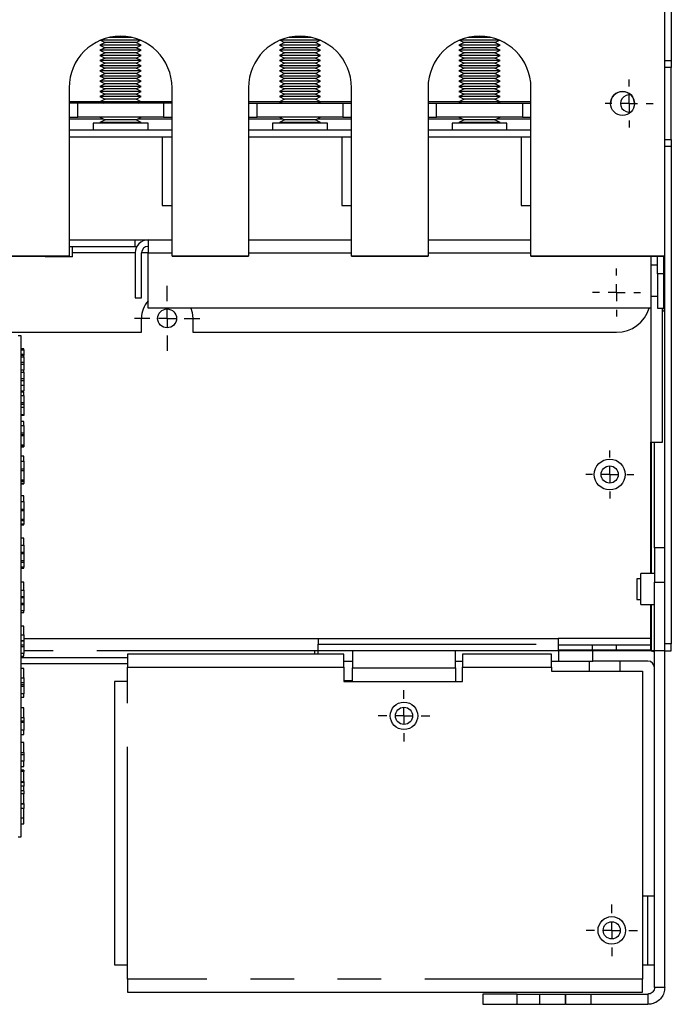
# Model space of a CAD drawing. Extents: x 89 to 295, y 55 to 285.
# Tile 5 of 27: x 198 to 217, y 55 to 84. Entities that reach past the tile are written whole.
import ezdxf

# ---------------------------------------------------------------- set-up
doc = ezdxf.new("R2010")
doc.units = 0
doc.linetypes.add('PHANTOM', pattern=[12.7, 6.35, -1.27, 1.27, -1.27, 1.27, -1.27])
doc.layers.get('0').update_dxf_attribs({"linetype": 'CONTINUOUS'})

# ---------------------------------------------------------------- blocks, each defined once
blk = doc.blocks.new('SW_CENTERMARKSYMBOL_231')
at = {"color": 0, "linetype": 'Continuous'}
for p, q in [((0, 0.5), (0, 0.75)), ((-0.5, 0), (-0.75, 0)), ((0, 0), (-0.25, 0)), ((0, 0), (0, 0.25)), ((0, 0), (0, -0.25)), ((0, 0), (0.25, 0)), ((0.5, 0), (0.75, 0)), ((0, -0.5), (0, -0.75))]:
    blk.add_line(p, q, dxfattribs=at)
blk = doc.blocks.new('SW_CENTERMARKSYMBOL_232')
at = {"color": 0, "linetype": 'Continuous'}
for p, q in [((0, 0.5), (0, 0.75)), ((-0.5, 0), (-0.75, 0)), ((0, 0), (-0.25, 0)), ((0, 0), (0, 0.25)), ((0, 0), (0, -0.25)), ((0, 0), (0.25, 0)), ((0.5, 0), (0.75, 0)), ((0, -0.5), (0, -0.75))]:
    blk.add_line(p, q, dxfattribs=at)
blk = doc.blocks.new('SW_CENTERMARKSYMBOL_238')
at = {"color": 0, "linetype": 'Continuous'}
for p, q in [((0, 0.5), (0, 0.7)), ((-0.5, 0), (-0.7, 0)), ((0, 0), (-0.25, 0)), ((0, 0), (0, 0.25)), ((0, 0), (0, -0.25)), ((0, 0), (0.25, 0)), ((0.5, 0), (0.7, 0)), ((0, -0.5), (0, -0.7))]:
    blk.add_line(p, q, dxfattribs=at)
blk = doc.blocks.new('SW_CENTERMARKSYMBOL_239')
at = {"color": 0, "linetype": 'Continuous'}
for p, q in [((0, 0.5), (0, 0.95)), ((-0.5, 0), (-0.95, 0)), ((0, 0), (-0.25, 0)), ((0, 0), (0, 0.25)), ((0, 0), (0, -0.25)), ((0, 0), (0.25, 0)), ((0.5, 0), (0.95, 0)), ((0, -0.5), (0, -0.95))]:
    blk.add_line(p, q, dxfattribs=at)
blk = doc.blocks.new('SW_CENTERMARKSYMBOL_251')
at = {"color": 0, "linetype": 'Continuous'}
for p, q in [((0, 0.5), (0, 0.7)), ((-0.5, 0), (-0.7, 0)), ((0, 0), (-0.25, 0)), ((0, 0), (0, 0.25)), ((0, 0), (0, -0.25)), ((0, 0), (0.25, 0)), ((0.5, 0), (0.7, 0)), ((0, -0.5), (0, -0.7))]:
    blk.add_line(p, q, dxfattribs=at)
blk = doc.blocks.new('SW_CENTERMARKSYMBOL_264')
at = {"color": 0, "linetype": 'Continuous'}
for p, q in [((0, 0.5), (0, 0.7)), ((-0.5, 0), (-0.7, 0)), ((0, 0), (-0.25, 0)), ((0, 0), (0, 0.25)), ((0, 0), (0, -0.25)), ((0, 0), (0.25, 0)), ((0.5, 0), (0.7, 0)), ((0, -0.5), (0, -0.7))]:
    blk.add_line(p, q, dxfattribs=at)

msp = doc.modelspace()

# ---------------------------------------------------------------- linework, layer by layer
at = {"color": 7, "linetype": 'Continuous'}
for p, q in [((216.998, 77.222), (216.998, 85.632)), ((217.188, 85.627), (217.188, 82.921)), ((200.555, 83.513), (200.688, 83.446)), ((201.701, 83.521), (200.575, 83.521)), ((201.458, 83.596), (200.818, 83.596)), ((201.588, 83.446), (201.721, 83.513)), ((205.785, 83.513), (205.918, 83.446)), ((206.931, 83.521), (205.805, 83.521)), ((206.688, 83.596), (206.048, 83.596)), ((206.818, 83.446), (206.951, 83.513)), ((211.015, 83.513), (211.148, 83.446)), ((212.161, 83.521), (211.035, 83.521)), ((211.918, 83.596), (211.278, 83.596)), ((212.048, 83.446), (212.181, 83.513)), ((200.688, 83.446), (200.538, 83.371)), ((200.538, 83.371), (200.688, 83.296)), ((201.738, 83.371), (200.538, 83.371)), ((200.688, 83.296), (200.538, 83.221)), ((200.538, 83.221), (200.688, 83.146)), ((201.738, 83.221), (200.538, 83.221)), ((201.588, 83.446), (200.688, 83.446)), ((201.588, 83.296), (200.688, 83.296)), ((201.738, 83.371), (201.588, 83.446)), ((201.588, 83.296), (201.738, 83.371)), ((201.738, 83.221), (201.588, 83.296)), ((201.588, 83.146), (201.738, 83.221)), ((205.918, 83.446), (205.768, 83.371)), ((205.768, 83.371), (205.918, 83.296)), ((206.968, 83.371), (205.768, 83.371)), ((205.918, 83.296), (205.768, 83.221)), ((205.768, 83.221), (205.918, 83.146)), ((206.968, 83.221), (205.768, 83.221)), ((206.818, 83.446), (205.918, 83.446)), ((206.818, 83.296), (205.918, 83.296)), ((206.968, 83.371), (206.818, 83.446)), ((206.818, 83.296), (206.968, 83.371)), ((206.968, 83.221), (206.818, 83.296)), ((206.818, 83.146), (206.968, 83.221)), ((211.148, 83.446), (210.998, 83.371)), ((210.998, 83.371), (211.148, 83.296)), ((212.198, 83.371), (210.998, 83.371)), ((211.148, 83.296), (210.998, 83.221)), ((210.998, 83.221), (211.148, 83.146)), ((212.198, 83.221), (210.998, 83.221)), ((212.048, 83.446), (211.148, 83.446)), ((212.048, 83.296), (211.148, 83.296)), ((212.198, 83.371), (212.048, 83.446)), ((212.048, 83.296), (212.198, 83.371)), ((212.198, 83.221), (212.048, 83.296)), ((212.048, 83.146), (212.198, 83.221)), ((200.688, 83.146), (200.538, 83.071)), ((200.538, 83.071), (200.688, 82.996)), ((201.738, 83.071), (200.538, 83.071)), ((200.688, 82.996), (200.538, 82.921)), ((200.538, 82.921), (200.688, 82.846)), ((201.738, 82.921), (200.538, 82.921)), ((201.588, 83.146), (200.688, 83.146)), ((201.588, 82.996), (200.688, 82.996)), ((201.738, 83.071), (201.588, 83.146)), ((201.588, 82.996), (201.738, 83.071)), ((201.738, 82.921), (201.588, 82.996)), ((201.588, 82.846), (201.738, 82.921)), ((205.918, 83.146), (205.768, 83.071)), ((205.768, 83.071), (205.918, 82.996)), ((206.968, 83.071), (205.768, 83.071)), ((205.918, 82.996), (205.768, 82.921)), ((205.768, 82.921), (205.918, 82.846)), ((206.968, 82.921), (205.768, 82.921)), ((206.818, 83.146), (205.918, 83.146)), ((206.818, 82.996), (205.918, 82.996)), ((206.968, 83.071), (206.818, 83.146)), ((206.818, 82.996), (206.968, 83.071)), ((206.968, 82.921), (206.818, 82.996)), ((206.818, 82.846), (206.968, 82.921)), ((211.148, 83.146), (210.998, 83.071)), ((210.998, 83.071), (211.148, 82.996)), ((212.198, 83.071), (210.998, 83.071)), ((211.148, 82.996), (210.998, 82.921)), ((210.998, 82.921), (211.148, 82.846)), ((212.198, 82.921), (210.998, 82.921)), ((212.048, 83.146), (211.148, 83.146)), ((212.048, 82.996), (211.148, 82.996)), ((212.198, 83.071), (212.048, 83.146)), ((212.048, 82.996), (212.198, 83.071)), ((212.198, 82.921), (212.048, 82.996)), ((212.048, 82.846), (212.198, 82.921)), ((216.998, 82.921), (217.188, 82.921)), ((217.188, 82.921), (217.188, 82.721)), ((200.688, 82.846), (200.538, 82.771)), ((200.538, 82.771), (200.688, 82.696)), ((201.738, 82.771), (200.538, 82.771)), ((200.688, 82.696), (200.538, 82.621)), ((201.588, 82.846), (200.688, 82.846)), ((201.588, 82.696), (200.688, 82.696)), ((201.738, 82.771), (201.588, 82.846)), ((201.588, 82.696), (201.738, 82.771)), ((201.738, 82.621), (201.588, 82.696)), ((205.918, 82.846), (205.768, 82.771)), ((205.768, 82.771), (205.918, 82.696)), ((206.968, 82.771), (205.768, 82.771)), ((205.918, 82.696), (205.768, 82.621)), ((206.818, 82.846), (205.918, 82.846)), ((206.818, 82.696), (205.918, 82.696)), ((206.968, 82.771), (206.818, 82.846)), ((206.818, 82.696), (206.968, 82.771)), ((206.968, 82.621), (206.818, 82.696)), ((211.148, 82.846), (210.998, 82.771)), ((210.998, 82.771), (211.148, 82.696)), ((212.198, 82.771), (210.998, 82.771)), ((211.148, 82.696), (210.998, 82.621)), ((212.048, 82.846), (211.148, 82.846)), ((212.048, 82.696), (211.148, 82.696)), ((212.198, 82.771), (212.048, 82.846)), ((212.048, 82.696), (212.198, 82.771)), ((212.198, 82.621), (212.048, 82.696)), ((217.188, 82.721), (216.998, 82.721)), ((217.188, 80.621), (217.188, 82.721)), ((200.538, 82.621), (200.688, 82.546)), ((201.738, 82.621), (200.538, 82.621)), ((200.688, 82.546), (200.538, 82.471)), ((200.538, 82.471), (200.688, 82.396)), ((201.738, 82.471), (200.538, 82.471)), ((200.688, 82.396), (200.538, 82.321)), ((201.588, 82.546), (200.688, 82.546)), ((201.588, 82.396), (200.688, 82.396)), ((201.588, 82.546), (201.738, 82.621)), ((201.738, 82.471), (201.588, 82.546)), ((201.588, 82.396), (201.738, 82.471)), ((201.738, 82.321), (201.588, 82.396)), ((205.768, 82.621), (205.918, 82.546)), ((206.968, 82.621), (205.768, 82.621)), ((205.918, 82.546), (205.768, 82.471)), ((205.768, 82.471), (205.918, 82.396)), ((206.968, 82.471), (205.768, 82.471)), ((205.918, 82.396), (205.768, 82.321)), ((206.818, 82.546), (205.918, 82.546)), ((206.818, 82.396), (205.918, 82.396)), ((206.818, 82.546), (206.968, 82.621)), ((206.968, 82.471), (206.818, 82.546)), ((206.818, 82.396), (206.968, 82.471)), ((206.968, 82.321), (206.818, 82.396)), ((210.998, 82.621), (211.148, 82.546)), ((212.198, 82.621), (210.998, 82.621)), ((211.148, 82.546), (210.998, 82.471)), ((210.998, 82.471), (211.148, 82.396)), ((212.198, 82.471), (210.998, 82.471)), ((211.148, 82.396), (210.998, 82.321)), ((212.048, 82.546), (211.148, 82.546)), ((212.048, 82.396), (211.148, 82.396)), ((212.048, 82.546), (212.198, 82.621)), ((212.198, 82.471), (212.048, 82.546)), ((212.048, 82.396), (212.198, 82.471)), ((212.198, 82.321), (212.048, 82.396)), ((199.638, 82.131), (199.638, 77.222)), ((200.538, 82.321), (200.688, 82.246)), ((201.738, 82.321), (200.538, 82.321)), ((200.688, 82.246), (200.538, 82.171)), ((200.538, 82.171), (200.688, 82.096)), ((201.738, 82.171), (200.538, 82.171)), ((200.688, 82.096), (200.538, 82.021)), ((201.588, 82.246), (200.688, 82.246)), ((201.588, 82.096), (200.688, 82.096)), ((201.588, 82.246), (201.738, 82.321)), ((201.738, 82.171), (201.588, 82.246)), ((201.588, 82.096), (201.738, 82.171)), ((201.738, 82.021), (201.588, 82.096)), ((202.638, 77.222), (202.638, 82.131)), ((204.868, 82.131), (204.868, 77.222)), ((205.768, 82.321), (205.918, 82.246)), ((206.968, 82.321), (205.768, 82.321)), ((205.918, 82.246), (205.768, 82.171)), ((205.768, 82.171), (205.918, 82.096)), ((206.968, 82.171), (205.768, 82.171)), ((205.918, 82.096), (205.768, 82.021)), ((206.818, 82.246), (205.918, 82.246)), ((206.818, 82.096), (205.918, 82.096)), ((206.818, 82.246), (206.968, 82.321)), ((206.968, 82.171), (206.818, 82.246)), ((206.818, 82.096), (206.968, 82.171)), ((206.968, 82.021), (206.818, 82.096)), ((207.868, 77.222), (207.868, 82.131)), ((210.098, 82.131), (210.098, 77.222)), ((210.998, 82.321), (211.148, 82.246)), ((212.198, 82.321), (210.998, 82.321)), ((211.148, 82.246), (210.998, 82.171)), ((210.998, 82.171), (211.148, 82.096)), ((212.198, 82.171), (210.998, 82.171)), ((211.148, 82.096), (210.998, 82.021)), ((212.048, 82.246), (211.148, 82.246)), ((212.048, 82.096), (211.148, 82.096)), ((212.048, 82.246), (212.198, 82.321)), ((212.198, 82.171), (212.048, 82.246)), ((212.048, 82.096), (212.198, 82.171)), ((212.198, 82.021), (212.048, 82.096)), ((213.098, 77.222), (213.098, 82.131)), ((200.538, 82.021), (200.688, 81.946)), ((201.738, 82.021), (200.538, 82.021)), ((200.688, 81.946), (200.538, 81.871)), ((200.538, 81.871), (200.688, 81.796)), ((201.738, 81.871), (200.538, 81.871)), ((200.688, 81.796), (200.538, 81.721)), ((201.588, 81.946), (200.688, 81.946)), ((201.588, 81.796), (200.688, 81.796)), ((201.588, 81.946), (201.738, 82.021)), ((201.738, 81.871), (201.588, 81.946)), ((201.588, 81.796), (201.738, 81.871)), ((201.738, 81.721), (201.588, 81.796)), ((205.768, 82.021), (205.918, 81.946)), ((206.968, 82.021), (205.768, 82.021)), ((205.918, 81.946), (205.768, 81.871)), ((205.768, 81.871), (205.918, 81.796)), ((206.968, 81.871), (205.768, 81.871)), ((205.918, 81.796), (205.768, 81.721)), ((206.818, 81.946), (205.918, 81.946)), ((206.818, 81.796), (205.918, 81.796)), ((206.818, 81.946), (206.968, 82.021)), ((206.968, 81.871), (206.818, 81.946)), ((206.818, 81.796), (206.968, 81.871)), ((206.968, 81.721), (206.818, 81.796)), ((210.998, 82.021), (211.148, 81.946)), ((212.198, 82.021), (210.998, 82.021)), ((211.148, 81.946), (210.998, 81.871)), ((210.998, 81.871), (211.148, 81.796)), ((212.198, 81.871), (210.998, 81.871)), ((211.148, 81.796), (210.998, 81.721)), ((212.048, 81.946), (211.148, 81.946)), ((212.048, 81.796), (211.148, 81.796)), ((212.048, 81.946), (212.198, 82.021)), ((212.198, 81.871), (212.048, 81.946)), ((212.048, 81.796), (212.198, 81.871)), ((212.198, 81.721), (212.048, 81.796)), ((200.538, 81.721), (199.638, 81.721)), ((199.888, 81.676), (199.638, 81.676)), ((202.388, 81.676), (199.888, 81.676)), ((200.538, 81.721), (200.628, 81.676)), ((201.738, 81.721), (200.538, 81.721)), ((201.648, 81.676), (201.738, 81.721)), ((202.638, 81.721), (201.738, 81.721)), ((202.638, 81.676), (202.388, 81.676)), ((205.768, 81.721), (204.868, 81.721)), ((204.868, 81.676), (205.118, 81.676)), ((205.118, 81.676), (207.618, 81.676)), ((205.768, 81.721), (205.858, 81.676)), ((206.968, 81.721), (205.768, 81.721)), ((206.878, 81.676), (206.968, 81.721)), ((207.868, 81.721), (206.968, 81.721)), ((207.618, 81.676), (207.868, 81.676)), ((210.998, 81.721), (210.098, 81.721)), ((210.098, 81.676), (210.348, 81.676)), ((210.348, 81.676), (212.848, 81.676)), ((210.998, 81.721), (211.088, 81.676)), ((212.198, 81.721), (210.998, 81.721)), ((212.108, 81.676), (212.198, 81.721)), ((213.098, 81.721), (212.198, 81.721)), ((212.848, 81.676), (213.098, 81.676)), ((199.638, 81.276), (199.888, 81.276)), ((199.638, 81.221), (200.638, 81.221)), ((202.388, 81.276), (199.888, 81.276)), ((200.548, 81.276), (200.538, 81.271)), ((200.538, 81.271), (200.688, 81.196)), ((201.738, 81.271), (200.538, 81.271)), ((201.588, 81.196), (201.738, 81.271)), ((201.638, 81.221), (202.638, 81.221)), ((201.738, 81.271), (201.728, 81.276)), ((202.388, 81.276), (202.638, 81.276)), ((204.868, 81.276), (205.118, 81.276)), ((204.868, 81.221), (205.868, 81.221)), ((207.618, 81.276), (205.118, 81.276)), ((205.778, 81.276), (205.768, 81.271)), ((205.768, 81.271), (205.918, 81.196)), ((206.968, 81.271), (205.768, 81.271)), ((206.818, 81.196), (206.968, 81.271)), ((206.868, 81.221), (207.868, 81.221)), ((206.968, 81.271), (206.958, 81.276)), ((207.618, 81.276), (207.868, 81.276)), ((210.098, 81.276), (210.348, 81.276)), ((210.098, 81.221), (211.098, 81.221)), ((212.848, 81.276), (210.348, 81.276)), ((211.008, 81.276), (210.998, 81.271)), ((210.998, 81.271), (211.148, 81.196)), ((212.198, 81.271), (210.998, 81.271)), ((212.048, 81.196), (212.198, 81.271)), ((212.098, 81.221), (213.098, 81.221)), ((212.198, 81.271), (212.188, 81.276)), ((212.848, 81.276), (213.098, 81.276)), ((200.338, 81.096), (200.338, 80.896)), ((201.938, 81.096), (200.338, 81.096)), ((200.688, 81.196), (200.538, 81.121)), ((200.538, 81.121), (200.538, 81.096)), ((201.738, 81.121), (200.538, 81.121)), ((201.588, 81.196), (200.688, 81.196)), ((201.738, 81.121), (201.588, 81.196)), ((201.738, 81.096), (201.738, 81.121)), ((201.938, 80.896), (201.938, 81.096)), ((205.568, 81.096), (205.568, 80.896)), ((207.168, 81.096), (205.568, 81.096)), ((205.918, 81.196), (205.768, 81.121)), ((205.768, 81.121), (205.768, 81.096)), ((206.968, 81.121), (205.768, 81.121)), ((206.818, 81.196), (205.918, 81.196)), ((206.968, 81.121), (206.818, 81.196)), ((206.968, 81.096), (206.968, 81.121)), ((207.168, 80.896), (207.168, 81.096)), ((210.798, 81.096), (210.798, 80.896)), ((212.398, 81.096), (210.798, 81.096)), ((211.148, 81.196), (210.998, 81.121)), ((210.998, 81.121), (210.998, 81.096)), ((212.198, 81.121), (210.998, 81.121)), ((212.048, 81.196), (211.148, 81.196)), ((212.198, 81.121), (212.048, 81.196)), ((212.198, 81.096), (212.198, 81.121)), ((212.398, 80.896), (212.398, 81.096)), ((202.638, 80.896), (199.638, 80.896)), ((199.638, 80.696), (202.353, 80.696)), ((202.353, 80.696), (202.353, 78.696)), ((202.353, 80.696), (202.638, 80.696)), ((207.868, 80.896), (204.868, 80.896)), ((204.868, 80.696), (207.583, 80.696)), ((207.583, 80.696), (207.583, 78.696)), ((207.583, 80.696), (207.868, 80.696)), ((213.098, 80.896), (210.098, 80.896)), ((210.098, 80.696), (212.813, 80.696)), ((212.813, 80.696), (212.813, 78.696)), ((212.813, 80.696), (213.098, 80.696)), ((216.998, 80.621), (217.188, 80.621)), ((217.188, 80.421), (216.998, 80.421)), ((217.188, 80.621), (217.188, 80.421)), ((217.188, 80.421), (217.188, 65.921)), ((202.353, 78.696), (202.638, 78.696)), ((207.583, 78.696), (207.868, 78.696)), ((212.813, 78.696), (213.098, 78.696)), ((199.638, 77.696), (201.563, 77.696)), ((199.638, 77.506), (201.563, 77.506)), ((199.738, 77.206), (199.738, 77.506)), ((201.563, 77.506), (201.563, 77.696)), ((201.563, 77.696), (201.943, 77.696)), ((201.563, 77.506), (201.614, 77.506)), ((201.943, 77.696), (202.638, 77.696)), ((201.943, 77.696), (201.943, 77.316)), ((204.868, 77.696), (207.868, 77.696)), ((210.098, 77.696), (213.098, 77.696)), ((197.408, 77.222), (199.638, 77.222)), ((199.638, 77.22), (197.408, 77.22)), ((198.938, 77.22), (198.938, 77.206)), ((199.338, 77.206), (198.938, 77.206)), ((199.738, 77.206), (199.338, 77.206)), ((199.638, 77.222), (199.638, 77.22)), ((201.563, 77.316), (201.563, 76.006)), ((201.753, 76.006), (201.753, 77.316)), ((201.943, 75.706), (201.943, 77.316)), ((202.638, 77.222), (204.868, 77.222)), ((202.638, 77.22), (202.638, 77.222)), ((204.868, 77.22), (202.638, 77.22)), ((204.868, 77.222), (204.868, 77.22)), ((207.868, 77.222), (210.098, 77.222)), ((207.868, 77.22), (207.868, 77.222)), ((210.098, 77.22), (207.868, 77.22)), ((210.098, 77.222), (210.098, 77.22)), ((213.098, 77.222), (216.998, 77.222)), ((213.098, 77.22), (213.098, 77.222)), ((216.998, 77.22), (213.098, 77.22)), ((216.593, 77.22), (216.593, 75.706)), ((216.783, 76.706), (216.783, 77.22)), ((216.973, 76.706), (216.973, 77.22)), ((216.983, 77.22), (216.983, 75.621)), ((216.998, 77.22), (216.998, 77.222)), ((216.998, 65.921), (216.998, 77.22)), ((216.783, 76.961), (216.593, 76.961)), ((216.783, 76.706), (216.783, 75.706)), ((216.973, 75.706), (216.973, 76.706)), ((216.593, 76.061), (216.783, 76.061)), ((201.563, 76.006), (201.753, 76.006)), ((216.593, 75.706), (201.943, 75.706)), ((216.783, 75.706), (216.973, 75.706)), ((216.933, 71.806), (216.933, 75.706)), ((216.998, 75.621), (216.933, 75.621)), ((201.744, 75.006), (201.744, 75.409)), ((203.244, 75.409), (203.244, 75.006)), ((174.243, 75.006), (201.744, 75.006)), ((198.238, 74.901), (198.158, 74.901)), ((198.238, 60.301), (198.238, 74.901)), ((203.244, 75.006), (215.593, 75.006)), ((198.318, 74.522), (198.238, 74.522)), ((198.238, 74.37), (198.318, 74.37)), ((198.318, 74.332), (198.238, 74.332)), ((198.318, 74.496), (198.318, 74.522)), ((198.318, 74.496), (198.318, 74.37)), ((198.318, 74.37), (198.318, 74.332)), ((198.318, 74.289), (198.318, 74.332)), ((198.238, 74.131), (198.318, 74.131)), ((198.238, 74.076), (198.318, 74.076)), ((198.318, 74.289), (198.318, 74.131)), ((198.318, 74.131), (198.318, 74.076)), ((198.318, 74.076), (198.318, 73.905)), ((198.318, 73.905), (198.238, 73.905)), ((198.318, 73.84), (198.318, 73.905)), ((198.318, 73.84), (198.318, 73.655)), ((198.238, 73.655), (198.318, 73.655)), ((198.238, 73.599), (198.318, 73.599)), ((198.238, 73.465), (198.318, 73.465)), ((198.318, 73.655), (198.318, 73.599)), ((198.318, 73.599), (198.318, 73.465)), ((198.318, 73.465), (198.318, 73.302)), ((198.238, 73.302), (198.318, 73.302)), ((198.318, 73.285), (198.238, 73.285)), ((198.318, 73.256), (198.238, 73.256)), ((198.318, 73.302), (198.318, 73.285)), ((198.318, 73.166), (198.318, 73.256)), ((198.318, 73.166), (198.318, 72.961)), ((198.238, 72.961), (198.318, 72.961)), ((198.238, 72.906), (198.318, 72.906)), ((198.318, 72.961), (198.318, 72.906)), ((198.318, 72.906), (198.318, 72.825)), ((198.238, 72.825), (198.318, 72.825)), ((198.238, 72.605), (198.318, 72.605)), ((198.318, 72.825), (198.318, 72.605)), ((198.318, 72.605), (198.318, 72.578)), ((198.318, 72.578), (198.238, 72.578)), ((198.318, 72.407), (198.238, 72.407)), ((198.318, 72.29), (198.318, 72.407)), ((198.238, 72.073), (198.318, 72.073)), ((198.238, 72.021), (198.318, 72.021)), ((198.318, 72.29), (198.318, 72.073)), ((198.318, 72.073), (198.318, 72.021)), ((198.318, 72.021), (198.318, 71.996)), ((198.238, 71.996), (198.318, 71.996)), ((198.318, 71.996), (198.318, 71.727)), ((216.593, 67.971), (216.593, 71.806)), ((216.593, 71.806), (216.933, 71.806)), ((216.698, 68.721), (216.698, 71.806)), ((198.238, 71.727), (198.318, 71.727)), ((198.318, 71.691), (198.238, 71.691)), ((198.238, 71.668), (198.318, 71.668)), ((198.318, 71.727), (198.318, 71.691)), ((198.318, 71.691), (198.318, 71.669)), ((198.318, 71.668), (198.318, 71.669)), ((198.318, 71.391), (198.238, 71.391)), ((198.318, 71.245), (198.318, 71.391)), ((198.318, 71.245), (198.318, 71.023)), ((198.238, 71.023), (198.318, 71.023)), ((198.238, 70.976), (198.318, 70.976)), ((198.238, 70.974), (198.318, 70.974)), ((198.318, 71.023), (198.318, 70.976)), ((198.318, 70.976), (198.318, 70.974)), ((198.318, 70.974), (198.318, 70.7)), ((198.238, 70.7), (198.318, 70.7)), ((198.318, 70.657), (198.238, 70.657)), ((198.238, 70.587), (198.318, 70.587)), ((198.318, 70.7), (198.318, 70.657)), ((198.318, 70.657), (198.318, 70.593)), ((198.318, 70.587), (198.318, 70.593)), ((198.318, 70.242), (198.238, 70.242)), ((198.318, 70.069), (198.318, 70.242)), ((198.318, 70.069), (198.318, 69.85)), ((198.238, 69.85), (198.318, 69.85)), ((198.238, 69.809), (198.318, 69.809)), ((198.238, 69.807), (198.318, 69.807)), ((198.318, 69.85), (198.318, 69.809)), ((198.318, 69.807), (198.318, 69.561)), ((198.238, 69.561), (198.318, 69.561)), ((198.318, 69.512), (198.238, 69.512)), ((198.318, 69.561), (198.318, 69.512)), ((198.318, 69.512), (198.318, 69.409)), ((198.238, 69.392), (198.318, 69.392)), ((198.318, 69.392), (198.318, 69.409)), ((198.318, 69.004), (198.238, 69.004)), ((198.318, 68.803), (198.318, 69.004)), ((198.238, 68.595), (198.318, 68.595)), ((198.318, 68.803), (198.318, 68.595)), ((198.318, 68.595), (198.318, 68.563)), ((216.998, 68.721), (216.698, 68.721)), ((216.698, 68.721), (216.698, 67.721)), ((198.238, 68.563), (198.318, 68.563)), ((198.238, 68.561), (198.318, 68.561)), ((198.238, 68.351), (198.318, 68.351)), ((198.318, 68.298), (198.238, 68.298)), ((198.318, 68.561), (198.318, 68.351)), ((198.318, 68.351), (198.318, 68.298)), ((198.318, 68.298), (198.318, 68.16)), ((198.238, 68.127), (198.318, 68.127)), ((198.318, 68.127), (198.318, 68.16)), ((198.318, 67.72), (198.238, 67.72)), ((198.318, 67.494), (198.318, 67.72)), ((216.298, 67.821), (216.188, 67.821)), ((216.188, 67.821), (216.188, 67.221)), ((216.698, 67.971), (216.298, 67.971)), ((216.298, 67.071), (216.298, 67.971)), ((216.698, 65.721), (216.698, 67.721)), ((198.318, 67.494), (198.318, 67.305)), ((198.238, 67.305), (198.318, 67.305)), ((198.238, 67.281), (198.318, 67.281)), ((198.238, 67.279), (198.318, 67.279)), ((198.318, 67.305), (198.318, 67.281)), ((198.318, 67.279), (198.318, 67.114)), ((216.188, 67.221), (216.298, 67.221)), ((198.238, 67.114), (198.318, 67.114)), ((198.318, 67.059), (198.238, 67.059)), ((198.318, 67.114), (198.318, 67.059)), ((198.318, 67.059), (198.318, 66.89)), ((198.318, 66.838), (198.318, 66.89)), ((216.298, 67.071), (216.698, 67.071)), ((216.593, 66.081), (216.593, 67.071)), ((198.238, 66.838), (198.318, 66.838)), ((198.318, 66.437), (198.238, 66.437)), ((198.318, 66.189), (198.318, 66.437)), ((198.238, 66.025), (198.318, 66.025)), ((198.238, 66.012), (198.318, 66.012)), ((198.238, 66.01), (198.318, 66.01)), ((198.318, 66.189), (198.318, 66.025)), ((198.318, 66.081), (213.893, 66.081)), ((198.318, 66.025), (198.318, 66.012)), ((198.318, 66.01), (198.318, 65.895)), ((206.898, 66.081), (206.898, 65.912)), ((213.893, 66.081), (213.893, 65.89)), ((216.593, 65.89), (216.593, 66.081)), ((198.238, 65.895), (198.318, 65.895)), ((198.318, 65.839), (198.238, 65.839)), ((198.318, 65.895), (198.318, 65.839)), ((198.318, 65.839), (198.318, 65.646)), ((206.793, 65.721), (206.793, 65.626)), ((206.898, 65.721), (206.793, 65.721)), ((206.898, 65.721), (206.898, 65.912)), ((206.898, 65.626), (206.898, 65.721)), ((207.898, 65.721), (206.898, 65.721)), ((207.898, 65.721), (207.898, 65.231)), ((210.898, 65.721), (207.898, 65.721)), ((210.898, 65.231), (210.898, 65.721)), ((213.898, 65.721), (210.898, 65.721)), ((213.893, 65.89), (213.893, 65.74)), ((214.893, 65.89), (213.893, 65.89)), ((214.893, 65.74), (213.893, 65.74)), ((213.898, 65.721), (213.898, 65.421)), ((214.898, 65.721), (213.898, 65.721)), ((215.593, 65.89), (214.893, 65.89)), ((215.593, 65.74), (214.893, 65.74)), ((216.507, 65.721), (214.898, 65.721)), ((216.593, 65.89), (215.593, 65.89)), ((216.593, 65.74), (215.593, 65.74)), ((216.507, 65.74), (216.507, 65.721)), ((216.602, 65.721), (216.507, 65.721)), ((216.593, 65.74), (216.593, 65.89)), ((216.698, 65.721), (216.602, 65.721)), ((216.998, 65.721), (216.698, 65.721)), ((216.698, 55.912), (216.698, 65.721)), ((216.998, 65.721), (216.998, 65.921)), ((216.998, 65.721), (217.188, 65.721)), ((216.998, 55.912), (216.998, 65.721)), ((217.188, 65.721), (217.188, 65.921)), ((198.238, 65.571), (198.318, 65.571)), ((198.238, 65.531), (201.343, 65.531)), ((198.318, 65.571), (198.318, 65.646)), ((201.343, 65.626), (201.343, 65.246)), ((207.643, 65.626), (201.343, 65.626)), ((207.643, 65.246), (207.643, 65.626)), ((207.643, 65.421), (207.898, 65.421)), ((210.898, 65.421), (211.098, 65.421)), ((213.698, 65.626), (211.098, 65.626)), ((211.098, 65.626), (211.098, 65.246)), ((213.698, 65.246), (213.698, 65.626)), ((213.698, 65.421), (213.898, 65.421)), ((213.898, 65.421), (214.898, 65.421)), ((214.793, 65.421), (214.793, 65.126)), ((216.507, 65.421), (214.898, 65.421)), ((215.693, 65.126), (215.693, 65.421)), ((201.343, 65.341), (198.238, 65.341)), ((198.318, 65.202), (198.238, 65.202)), ((198.318, 64.935), (198.318, 65.202)), ((201.343, 64.826), (201.343, 65.246)), ((207.643, 65.246), (207.643, 64.826)), ((207.898, 64.826), (207.898, 65.231)), ((210.898, 65.231), (210.898, 64.826)), ((211.098, 64.826), (211.098, 65.246)), ((213.698, 65.246), (213.698, 65.126)), ((198.318, 64.935), (198.318, 64.802)), ((207.898, 64.846), (207.643, 64.846)), ((213.698, 65.126), (216.353, 65.126)), ((216.353, 65.126), (216.353, 56.157)), ((198.238, 64.802), (198.318, 64.802)), ((198.238, 64.799), (198.318, 64.799)), ((198.238, 64.797), (198.318, 64.797)), ((198.238, 64.737), (198.318, 64.737)), ((198.318, 64.683), (198.238, 64.683)), ((198.318, 64.802), (198.318, 64.799)), ((198.318, 64.797), (198.318, 64.737)), ((198.318, 64.737), (198.318, 64.683)), ((198.318, 64.683), (198.318, 64.473)), ((200.963, 64.826), (200.963, 56.576)), ((201.343, 64.826), (200.963, 64.826)), ((207.643, 64.826), (211.098, 64.826)), ((198.238, 64.372), (198.318, 64.372)), ((198.318, 64.372), (198.318, 64.473)), ((198.318, 64.058), (198.238, 64.058)), ((198.318, 63.777), (198.318, 64.058)), ((198.318, 63.777), (198.318, 63.68)), ((198.238, 63.68), (198.318, 63.68)), ((198.318, 63.633), (198.238, 63.633)), ((198.318, 63.68), (198.318, 63.633)), ((198.318, 63.633), (198.318, 63.413)), ((198.318, 63.285), (198.318, 63.413)), ((198.238, 63.285), (198.318, 63.285)), ((198.318, 63.048), (198.238, 63.048)), ((198.318, 62.757), (198.318, 63.048)), ((198.238, 62.7), (198.318, 62.7)), ((198.318, 62.757), (198.318, 62.7)), ((198.318, 62.7), (198.318, 62.504)), ((198.238, 62.348), (198.318, 62.348)), ((198.318, 62.348), (198.318, 62.504)), ((198.318, 62.247), (198.238, 62.247)), ((198.318, 62.247), (198.318, 62.206)), ((198.318, 61.913), (198.318, 62.206)), ((198.238, 61.898), (198.318, 61.898)), ((198.318, 61.913), (198.318, 61.898)), ((198.318, 61.898), (198.318, 61.779)), ((198.318, 61.64), (198.318, 61.779)), ((198.318, 61.64), (198.238, 61.64)), ((198.318, 61.64), (198.318, 61.558)), ((198.318, 61.273), (198.318, 61.558)), ((198.238, 61.273), (198.318, 61.273)), ((198.318, 61.249), (198.238, 61.249)), ((198.318, 61.273), (198.318, 61.265)), ((198.318, 61.249), (198.318, 61.265)), ((198.318, 61.249), (198.318, 61.129)), ((198.318, 60.856), (198.318, 61.129)), ((198.238, 60.856), (198.318, 60.856)), ((198.318, 60.678), (198.318, 60.856)), ((198.238, 60.678), (198.318, 60.678)), ((198.158, 60.301), (198.238, 60.301)), ((216.507, 58.576), (216.353, 58.576)), ((216.698, 58.576), (216.507, 58.576)), ((200.963, 56.576), (201.343, 56.576)), ((201.343, 56.157), (201.343, 56.576)), ((216.353, 56.576), (216.507, 56.576)), ((216.507, 56.576), (216.698, 56.576)), ((201.343, 56.157), (201.343, 55.776)), ((216.353, 55.776), (216.353, 56.157)), ((201.343, 55.776), (216.353, 55.776)), ((211.698, 55.721), (211.698, 55.421)), ((212.698, 55.721), (211.698, 55.721)), ((212.698, 55.721), (213.353, 55.721)), ((213.353, 55.421), (213.353, 55.721)), ((213.353, 55.721), (214.093, 55.721)), ((214.093, 55.721), (214.113, 55.721)), ((214.113, 55.721), (214.853, 55.721)), ((214.853, 55.721), (216.507, 55.721)), ((214.853, 55.421), (214.853, 55.721)), ((216.507, 55.721), (216.507, 55.421)), ((216.998, 55.912), (216.698, 55.912)), ((211.698, 55.421), (212.698, 55.421)), ((212.698, 55.421), (213.353, 55.421)), ((213.353, 55.421), (214.093, 55.421)), ((214.113, 55.421), (214.093, 55.421)), ((214.113, 55.421), (214.853, 55.421)), ((214.853, 55.421), (216.507, 55.421))]:
    msp.add_line(p, q, dxfattribs=at)
at = {"color": 58, "linetype": 'PHANTOM'}
for p, q in [((199.888, 81.276), (199.888, 81.676)), ((202.388, 81.676), (202.388, 81.276)), ((205.118, 81.276), (205.118, 81.676)), ((207.618, 81.676), (207.618, 81.276)), ((210.348, 81.276), (210.348, 81.676)), ((212.848, 81.676), (212.848, 81.276)), ((201.563, 77.316), (199.738, 77.316)), ((201.943, 77.316), (201.753, 77.316)), ((201.943, 77.316), (202.638, 77.316)), ((204.868, 77.316), (207.868, 77.316)), ((210.098, 77.316), (213.098, 77.316)), ((216.973, 76.706), (216.783, 76.706)), ((216.593, 75.706), (216.593, 71.806)), ((198.238, 74.496), (198.318, 74.496)), ((198.238, 74.289), (198.318, 74.289)), ((198.238, 73.84), (198.318, 73.84)), ((198.238, 73.166), (198.318, 73.166)), ((198.238, 72.29), (198.318, 72.29)), ((216.602, 71.806), (216.602, 67.971)), ((198.318, 71.669), (198.238, 71.669)), ((198.238, 71.245), (198.318, 71.245)), ((198.318, 70.593), (198.238, 70.593)), ((198.238, 70.069), (198.318, 70.069)), ((198.318, 69.409), (198.238, 69.409)), ((198.238, 68.803), (198.318, 68.803)), ((198.318, 68.16), (198.238, 68.16)), ((216.698, 67.721), (216.998, 67.721)), ((198.238, 67.494), (198.318, 67.494)), ((198.318, 66.89), (198.238, 66.89)), ((216.602, 67.071), (216.602, 65.721)), ((198.238, 66.189), (198.318, 66.189)), ((216.593, 66.081), (213.893, 66.081)), ((206.793, 65.721), (198.318, 65.721)), ((206.898, 65.912), (213.893, 65.912)), ((214.893, 65.74), (214.893, 65.89)), ((214.898, 65.421), (214.898, 65.721)), ((215.593, 65.74), (215.593, 65.89)), ((217.188, 65.921), (216.998, 65.921)), ((198.318, 65.646), (198.238, 65.646)), ((201.343, 65.246), (207.643, 65.246)), ((207.898, 65.231), (210.898, 65.231)), ((211.098, 65.246), (213.698, 65.246)), ((198.238, 64.935), (198.318, 64.935)), ((201.343, 56.576), (201.343, 64.826)), ((198.318, 64.473), (198.238, 64.473)), ((198.238, 63.777), (198.318, 63.777)), ((198.318, 63.413), (198.238, 63.413)), ((198.238, 62.757), (198.318, 62.757)), ((198.318, 62.504), (198.238, 62.504)), ((198.318, 62.206), (198.238, 62.206)), ((198.238, 61.913), (198.318, 61.913)), ((198.318, 61.779), (198.238, 61.779)), ((198.318, 61.558), (198.238, 61.558)), ((198.318, 61.265), (198.238, 61.265)), ((198.318, 61.129), (198.238, 61.129)), ((216.507, 56.576), (216.507, 58.576)), ((216.353, 56.157), (201.343, 56.157)), ((212.698, 55.421), (212.698, 55.721)), ((214.093, 55.721), (214.093, 55.421)), ((214.113, 55.421), (214.113, 55.721))]:
    msp.add_line(p, q, dxfattribs=at)
at = {"color": 7, "linetype": 'Continuous', "flags": 128}
msp.add_lwpolyline([(203.183, 75.706), (203.226, 75.576), (203.244, 75.409)], dxfattribs=at)
at = {"color": 7, "linetype": 'Continuous'}
for centre, radius in [((215.766, 81.673), 0.35), ((202.494, 75.409), 0.275), ((215.393, 70.86), 0.45), ((215.393, 70.86), 0.25), ((209.398, 63.826), 0.4), ((209.398, 63.826), 0.25), ((215.452, 57.576), 0.4), ((215.452, 57.576), 0.25)]:
    msp.add_circle(centre, radius, dxfattribs=at)
for centre, radius, start, end in [((201.138, 82.131), 1.5, 0, 180), ((206.368, 82.131), 1.5, 0, 180), ((211.598, 82.131), 1.5, 0, 180), ((215.766, 81.672), 0.35, 0, 180), ((215.956, 81.671), 0.25, 75.3738, 284.1442), ((201.943, 77.316), 0.381, 90, 180), ((201.943, 77.316), 0.191, 90, 180), ((202.494, 75.409), 0.75, 137.2654, 180), ((215.593, 76.006), 1, 270, 342.5424), ((216.507, 65.231), 0.49, 67.1463, 90), ((216.507, 65.231), 0.19, 0, 90)]:
    msp.add_arc(centre, radius, start, end, dxfattribs=at)
for points, knots in [([(216.998, 55.912), (216.993, 55.86), (216.983, 55.753), (216.903, 55.606), (216.779, 55.492), (216.639, 55.431), (216.546, 55.424), (216.507, 55.421)], [0, 0, 0, 0, 0.20213, 0.418444, 0.634755, 0.851071, 1, 1, 1, 1]), ([(216.698, 55.912), (216.696, 55.889), (216.691, 55.844), (216.655, 55.785), (216.602, 55.742), (216.549, 55.723), (216.517, 55.722), (216.507, 55.721)], [0, 0, 0, 0, 0.225456, 0.450907, 0.676289, 0.90167, 1, 1, 1, 1])]:
    msp.add_open_spline(points, degree=3, knots=knots, dxfattribs=at)

# ---------------------------------------------------------------- block references
for name, p in [('SW_CENTERMARKSYMBOL_264', (215.956, 81.671)), ('SW_CENTERMARKSYMBOL_238', (215.593, 76.161)), ('SW_CENTERMARKSYMBOL_239', (202.494, 75.409)), ('SW_CENTERMARKSYMBOL_251', (215.393, 70.86)), ('SW_CENTERMARKSYMBOL_231', (209.398, 63.826)), ('SW_CENTERMARKSYMBOL_232', (215.452, 57.576))]:
    msp.add_blockref(name, p, dxfattribs=at)

doc.saveas('drawing.dxf')
